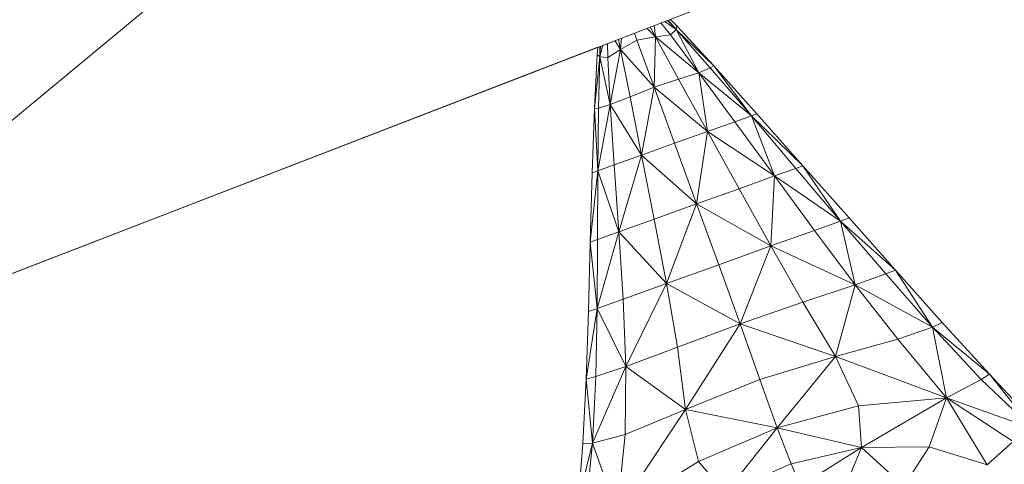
# Model space of a CAD drawing. Header units: feet. Extents: x 154 to 734, y 944 to 1247.
# Tile 58 of 63: x 250.43 to 256.07, y 1047.2 to 1049.75. Entities that reach past the tile are written whole.
import ezdxf

# ---------------------------------------------------------------- set-up
doc = ezdxf.new("R2010")
doc.units = ezdxf.units.FT
doc.header["$MEASUREMENT"] = 0
doc.layers.get('0').update_dxf_attribs({"true_color": 0x5890e1})

# ---------------------------------------------------------------- blocks, each defined once
blk = doc.blocks.new('A$Ca1c6a726')
at = {"color": 0, "linetype": 'Continuous', "lineweight": 0, "extrusion": (2.22045e-16, 1, -2.22045e-16)}
for p, q in [((94.2216, 103.2093), (100.7118, 108.5945)), ((100.7118, 108.5945), (94.2216, 103.2093)), ((102.1915, 106.2834), (94.2216, 103.2093)), ((102.1915, 106.2834), (94.2216, 103.2093)), ((100.3254, 105.5637), (99.1737, 105.1195)), ((100.3254, 105.5637), (99.1737, 105.1195)), ((99.9688, 105.336), (99.913, 105.4046)), ((99.9688, 105.336), (99.913, 105.4046)), ((100.002, 105.3669), (99.9356, 105.4133)), ((99.9356, 105.4133), (100.002, 105.3669)), ((100.002, 105.3669), (99.9511, 105.4193)), ((99.9511, 105.4193), (100.002, 105.3669)), ((100.002, 105.3669), (99.9551, 105.4208)), ((100.002, 105.3669), (99.9551, 105.4208)), ((100.0055, 105.3872), (99.9673, 105.4255)), ((100.0055, 105.3872), (99.9673, 105.4255)), ((99.8829, 105.3244), (99.8341, 105.3742)), ((99.8829, 105.3244), (99.8341, 105.3742)), ((99.8829, 105.3244), (99.8528, 105.3814)), ((99.8829, 105.3244), (99.8528, 105.3814)), ((99.8829, 105.3244), (99.8751, 105.39)), ((99.8829, 105.3244), (99.8751, 105.39)), ((100.002, 105.3669), (99.9688, 105.336)), ((99.9688, 105.336), (100.002, 105.3669)), ((100.0055, 105.3872), (100.002, 105.3669)), ((100.002, 105.3669), (100.0055, 105.3872)), ((100.2169, 105.1588), (100.002, 105.3669)), ((100.2169, 105.1588), (100.002, 105.3669)), ((100.1971, 105.147), (100.002, 105.3669)), ((100.1971, 105.147), (100.002, 105.3669)), ((100.1318, 105.1189), (100.002, 105.3669)), ((100.1318, 105.1189), (100.002, 105.3669)), ((100.2169, 105.1588), (100.0055, 105.3872)), ((100.0055, 105.3872), (100.2169, 105.1588)), ((99.683, 105.253), (99.6501, 105.3032)), ((99.683, 105.253), (99.6501, 105.3032)), ((99.683, 105.253), (99.6704, 105.311)), ((99.683, 105.253), (99.6704, 105.311)), ((99.688, 105.3178), (99.683, 105.253)), ((99.683, 105.253), (99.688, 105.3178)), ((99.7768, 105.3055), (99.683, 105.253)), ((99.7768, 105.3055), (99.683, 105.253)), ((99.7768, 105.3055), (99.7619, 105.3463)), ((99.7768, 105.3055), (99.7619, 105.3463)), ((99.8829, 105.3244), (99.7768, 105.3055)), ((99.7768, 105.3055), (99.8829, 105.3244)), ((99.8749, 105.0365), (99.7768, 105.3055)), ((99.8749, 105.0365), (99.7768, 105.3055)), ((99.8829, 105.3244), (99.8749, 105.0365)), ((99.8749, 105.0365), (99.8829, 105.3244)), ((99.9688, 105.336), (99.8829, 105.3244)), ((99.8829, 105.3244), (99.9688, 105.336)), ((100.1318, 105.1189), (99.8829, 105.3244)), ((100.0154, 105.082), (99.8829, 105.3244)), ((100.1318, 105.1189), (99.8829, 105.3244)), ((100.0154, 105.082), (99.8829, 105.3244)), ((100.1318, 105.1189), (99.9688, 105.336)), ((100.1318, 105.1189), (99.9688, 105.336)), ((99.5516, 105.2652), (94.2215, 103.2093)), ((94.2215, 103.2093), (99.5516, 105.2652)), ((99.5516, 105.2652), (94.2216, 103.2093)), ((99.5516, 105.2652), (94.2216, 103.2093)), ((99.5516, 105.2652), (99.548, 105.2239)), ((99.5516, 105.2652), (99.548, 105.2239)), ((99.5516, 105.2652), (99.548, 105.2239)), ((99.5516, 105.2652), (99.548, 105.2239)), ((99.5818, 105.2769), (99.5638, 105.2105)), ((99.5818, 105.2769), (99.5638, 105.2105)), ((99.5684, 105.2717), (99.5638, 105.2105)), ((99.5684, 105.2717), (99.5638, 105.2105)), ((99.5649, 105.2703), (99.5638, 105.2105)), ((99.5638, 105.2105), (99.5649, 105.2703)), ((99.6093, 105.2077), (99.6082, 105.287)), ((99.6093, 105.2077), (99.6082, 105.287)), ((99.683, 105.253), (99.6093, 105.2077)), ((99.6093, 105.2077), (99.683, 105.253)), ((99.683, 105.253), (99.6241, 104.9372)), ((99.6241, 104.9372), (99.683, 105.253)), ((99.8749, 105.0365), (99.683, 105.253)), ((99.8749, 105.0365), (99.683, 105.253)), ((99.7375, 104.9825), (99.683, 105.253)), ((99.7375, 104.9825), (99.683, 105.253)), ((99.548, 105.2239), (99.5327, 104.9141)), ((99.548, 105.2239), (99.5327, 104.9141)), ((99.548, 105.2239), (99.5328, 104.9141)), ((99.548, 105.2239), (99.5328, 104.9141)), ((99.5638, 105.2105), (99.5328, 104.9141)), ((99.5638, 105.2105), (99.5328, 104.9141)), ((99.548, 105.2239), (99.548, 105.2239)), ((99.548, 105.2239), (99.548, 105.2239)), ((99.5638, 105.2105), (99.548, 105.2239)), ((99.5638, 105.2105), (99.548, 105.2239)), ((99.5638, 105.2105), (99.5557, 104.9175)), ((99.5557, 104.9175), (99.5638, 105.2105)), ((99.6093, 105.2077), (99.5638, 105.2105)), ((99.6241, 104.9372), (99.5638, 105.2105)), ((99.6241, 104.9372), (99.5638, 105.2105)), ((99.6093, 105.2077), (99.5638, 105.2105)), ((99.6241, 104.9372), (99.6093, 105.2077)), ((99.6241, 104.9372), (99.6093, 105.2077)), ((96.0875, 103.929), (99.2112, 105.1339)), ((99.2112, 105.1339), (96.0875, 103.929)), ((100.1971, 105.147), (100.1318, 105.1189)), ((100.1318, 105.1189), (100.1971, 105.147)), ((100.2169, 105.1588), (100.1971, 105.147)), ((100.1971, 105.147), (100.2169, 105.1588)), ((100.4322, 104.8731), (100.1971, 105.147)), ((100.4322, 104.8731), (100.1971, 105.147)), ((100.4636, 104.8844), (100.2169, 105.1588)), ((100.4322, 104.8731), (100.2169, 105.1588)), ((100.4322, 104.8731), (100.2169, 105.1588)), ((100.4636, 104.8844), (100.2169, 105.1588)), ((100.0154, 105.082), (99.8749, 105.0365)), ((100.0154, 105.082), (99.8749, 105.0365)), ((100.1318, 105.1189), (100.0154, 105.082)), ((100.0154, 105.082), (100.1318, 105.1189)), ((100.1806, 104.783), (100.0154, 105.082)), ((100.1806, 104.783), (100.0154, 105.082)), ((100.4322, 104.8731), (100.1318, 105.1189)), ((100.4322, 104.8731), (100.1318, 105.1189)), ((100.3379, 104.8393), (100.1318, 105.1189)), ((100.3379, 104.8393), (100.1318, 105.1189)), ((100.1806, 104.783), (100.1318, 105.1189)), ((100.1806, 104.783), (100.1318, 105.1189)), ((99.8749, 105.0365), (99.7375, 104.9825)), ((99.7375, 104.9825), (99.8749, 105.0365)), ((99.8749, 105.0365), (99.8033, 104.6477)), ((99.8033, 104.6477), (99.8749, 105.0365)), ((100.1806, 104.783), (99.8749, 105.0365)), ((100.1806, 104.783), (99.8749, 105.0365)), ((99.992, 104.7154), (99.8749, 105.0365)), ((99.992, 104.7154), (99.8749, 105.0365)), ((99.7375, 104.9825), (99.6241, 104.9372)), ((99.7375, 104.9825), (99.6241, 104.9372)), ((99.8033, 104.6477), (99.7375, 104.9825)), ((99.8033, 104.6477), (99.7375, 104.9825)), ((99.5327, 104.9141), (99.5203, 104.5463)), ((99.5327, 104.9141), (99.5203, 104.5463)), ((99.5328, 104.9141), (99.5203, 104.5463)), ((99.5328, 104.9141), (99.5203, 104.5463)), ((99.5328, 104.9146), (99.5327, 104.9141)), ((99.5328, 104.9146), (99.5327, 104.9141)), ((99.5327, 104.9141), (99.5327, 104.9141)), ((99.5327, 104.9141), (99.5327, 104.9141)), ((99.5327, 104.9141), (99.5327, 104.9141)), ((99.5327, 104.9141), (99.5327, 104.9141)), ((99.5327, 104.9141), (99.5327, 104.9141)), ((99.5327, 104.9141), (99.5327, 104.9141)), ((99.5328, 104.9141), (99.5327, 104.9141)), ((99.5328, 104.9137), (99.5327, 104.9141)), ((99.5328, 104.9137), (99.5327, 104.9141)), ((99.5328, 104.9141), (99.5327, 104.9141)), ((99.5557, 104.9175), (99.5328, 104.9141)), ((99.5557, 104.9175), (99.5328, 104.9141)), ((99.5518, 104.5576), (99.5328, 104.9141)), ((99.5518, 104.5576), (99.5328, 104.9141)), ((99.6241, 104.9372), (99.5518, 104.5576)), ((99.6241, 104.9372), (99.5518, 104.5576)), ((99.5557, 104.9175), (99.5518, 104.5576)), ((99.5518, 104.5576), (99.5557, 104.9175)), ((99.6241, 104.9372), (99.5557, 104.9175)), ((99.6241, 104.9372), (99.5557, 104.9175)), ((99.8033, 104.6477), (99.6241, 104.9372)), ((99.8033, 104.6477), (99.6241, 104.9372)), ((99.6461, 104.5914), (99.6241, 104.9372)), ((99.6461, 104.5914), (99.6241, 104.9372)), ((100.3379, 104.8393), (100.1806, 104.783)), ((100.1806, 104.783), (100.3379, 104.8393)), ((100.4322, 104.8731), (100.3379, 104.8393)), ((100.3379, 104.8393), (100.4322, 104.8731)), ((100.5655, 104.5283), (100.3379, 104.8393)), ((100.5655, 104.5283), (100.3379, 104.8393)), ((100.4636, 104.8844), (100.4322, 104.8731)), ((100.4322, 104.8731), (100.4636, 104.8844)), ((100.728, 104.5866), (100.4322, 104.8731)), ((100.6874, 104.572), (100.4322, 104.8731)), ((100.728, 104.5866), (100.4322, 104.8731)), ((100.6874, 104.572), (100.4322, 104.8731)), ((100.5655, 104.5283), (100.4322, 104.8731)), ((100.5655, 104.5283), (100.4322, 104.8731)), ((100.728, 104.5866), (100.4636, 104.8844)), ((100.4636, 104.8844), (100.728, 104.5866)), ((100.1806, 104.783), (99.992, 104.7154)), ((99.992, 104.7154), (100.1806, 104.783)), ((100.1806, 104.783), (100.1187, 104.368)), ((100.1187, 104.368), (100.1806, 104.783)), ((100.5655, 104.5283), (100.1806, 104.783)), ((100.5655, 104.5283), (100.1806, 104.783)), ((100.3624, 104.4554), (100.1806, 104.783)), ((100.3624, 104.4554), (100.1806, 104.783)), ((99.992, 104.7154), (99.8033, 104.6477)), ((99.992, 104.7154), (99.8033, 104.6477)), ((100.1187, 104.368), (99.992, 104.7154)), ((100.1187, 104.368), (99.992, 104.7154)), ((99.8033, 104.6477), (99.6461, 104.5914)), ((99.6461, 104.5914), (99.8033, 104.6477)), ((99.8033, 104.6477), (99.6719, 104.2076)), ((99.6719, 104.2076), (99.8033, 104.6477)), ((100.1187, 104.368), (99.8033, 104.6477)), ((100.1187, 104.368), (99.8033, 104.6477)), ((99.875, 104.2805), (99.8033, 104.6477)), ((99.875, 104.2805), (99.8033, 104.6477)), ((99.5518, 104.5576), (99.5094, 104.1493)), ((99.5518, 104.5576), (99.5094, 104.1493)), ((99.5518, 104.5576), (99.5203, 104.5463)), ((99.5518, 104.5576), (99.5203, 104.5463)), ((99.5518, 104.5576), (99.55, 104.1639)), ((99.55, 104.1639), (99.5518, 104.5576)), ((99.6461, 104.5914), (99.5518, 104.5576)), ((99.6461, 104.5914), (99.5518, 104.5576)), ((99.6719, 104.2076), (99.5518, 104.5576)), ((99.6719, 104.2076), (99.5518, 104.5576)), ((99.6719, 104.2076), (99.6461, 104.5914)), ((99.6719, 104.2076), (99.6461, 104.5914)), ((100.6874, 104.572), (100.5655, 104.5283)), ((100.5655, 104.5283), (100.6874, 104.572)), ((100.728, 104.5866), (100.6874, 104.572)), ((100.6874, 104.572), (100.728, 104.5866)), ((100.9428, 104.2704), (100.6874, 104.572)), ((100.9428, 104.2704), (100.6874, 104.572)), ((100.9926, 104.2883), (100.728, 104.5866)), ((100.9428, 104.2704), (100.728, 104.5866)), ((100.9428, 104.2704), (100.728, 104.5866)), ((100.9926, 104.2883), (100.728, 104.5866)), ((99.5203, 104.5463), (99.5094, 104.1493)), ((99.5203, 104.5463), (99.5094, 104.1493)), ((99.5203, 104.5463), (99.5094, 104.1493)), ((99.5203, 104.5463), (99.5094, 104.1493)), ((99.5203, 104.5463), (99.5203, 104.5463)), ((99.5203, 104.5463), (99.5203, 104.5463)), ((99.5203, 104.5463), (99.5203, 104.5463)), ((99.5203, 104.5463), (99.5203, 104.5463)), ((99.5203, 104.5463), (99.5203, 104.5463)), ((99.5203, 104.5463), (99.5203, 104.5463)), ((100.5655, 104.5283), (100.3624, 104.4554)), ((100.3624, 104.4554), (100.5655, 104.5283)), ((100.5655, 104.5283), (100.5445, 104.1274)), ((100.5445, 104.1274), (100.5655, 104.5283)), ((100.9428, 104.2704), (100.5655, 104.5283)), ((100.9428, 104.2704), (100.5655, 104.5283)), ((100.7935, 104.2168), (100.5655, 104.5283)), ((100.7935, 104.2168), (100.5655, 104.5283)), ((100.3624, 104.4554), (100.1187, 104.368)), ((100.3624, 104.4554), (100.1187, 104.368)), ((100.5445, 104.1274), (100.3624, 104.4554)), ((100.5445, 104.1274), (100.3624, 104.4554)), ((100.1187, 104.368), (99.875, 104.2805)), ((99.875, 104.2805), (100.1187, 104.368)), ((100.1187, 104.368), (99.9469, 103.9128)), ((99.9469, 103.9128), (100.1187, 104.368)), ((100.5445, 104.1274), (100.1187, 104.368)), ((100.5445, 104.1274), (100.1187, 104.368)), ((100.2457, 104.0201), (100.1187, 104.368)), ((100.2457, 104.0201), (100.1187, 104.368)), ((99.875, 104.2805), (99.6719, 104.2076)), ((99.875, 104.2805), (99.6719, 104.2076)), ((99.9469, 103.9128), (99.875, 104.2805)), ((99.9469, 103.9128), (99.875, 104.2805)), ((100.9926, 104.2883), (100.9428, 104.2704)), ((100.9428, 104.2704), (100.9926, 104.2883)), ((101.2584, 103.9894), (100.9926, 104.2883)), ((100.9926, 104.2883), (101.2584, 103.9894)), ((100.9428, 104.2704), (100.7935, 104.2168)), ((100.7935, 104.2168), (100.9428, 104.2704)), ((101.2584, 103.9894), (100.9428, 104.2704)), ((101.2025, 103.9674), (100.9428, 104.2704)), ((101.2584, 103.9894), (100.9428, 104.2704)), ((101.2025, 103.9674), (100.9428, 104.2704)), ((101.0271, 103.905), (100.9428, 104.2704)), ((101.0271, 103.905), (100.9428, 104.2704)), ((99.55, 104.1639), (99.5094, 104.1493)), ((99.55, 104.1639), (99.5094, 104.1493)), ((99.6719, 104.2076), (99.5485, 103.7697)), ((99.6719, 104.2076), (99.5485, 103.7697)), ((99.55, 104.1639), (99.5485, 103.7697)), ((99.5485, 103.7697), (99.55, 104.1639)), ((99.6719, 104.2076), (99.55, 104.1639)), ((99.6719, 104.2076), (99.55, 104.1639)), ((99.9469, 103.9128), (99.6719, 104.2076)), ((99.6979, 103.8233), (99.6719, 104.2076)), ((99.9469, 103.9128), (99.6719, 104.2076)), ((99.6979, 103.8233), (99.6719, 104.2076)), ((100.7935, 104.2168), (100.5445, 104.1274)), ((100.7935, 104.2168), (100.5445, 104.1274)), ((101.0271, 103.905), (100.7935, 104.2168)), ((101.0271, 103.905), (100.7935, 104.2168)), ((99.5094, 104.1493), (99.4987, 103.7518)), ((99.5094, 104.1493), (99.4987, 103.7518)), ((99.5094, 104.1493), (99.4987, 103.7518)), ((99.5094, 104.1493), (99.4987, 103.7518)), ((99.5094, 104.1497), (99.5094, 104.1493)), ((99.5094, 104.1497), (99.5094, 104.1493)), ((99.5094, 104.1493), (99.5094, 104.1493)), ((99.5094, 104.1493), (99.5094, 104.1493)), ((99.5094, 104.1493), (99.5094, 104.1493)), ((99.5094, 104.1493), (99.5094, 104.1493)), ((99.5094, 104.1493), (99.5094, 104.1493)), ((99.5094, 104.1493), (99.5094, 104.1493)), ((99.5094, 104.1491), (99.5094, 104.1493)), ((99.5094, 104.1493), (99.5094, 104.1493)), ((99.5094, 104.1491), (99.5094, 104.1493)), ((99.5094, 104.1493), (99.5094, 104.1493)), ((99.5485, 103.7697), (99.5094, 104.1493)), ((99.5485, 103.7697), (99.5094, 104.1493)), ((100.5445, 104.1274), (100.2457, 104.0201)), ((100.2457, 104.0201), (100.5445, 104.1274)), ((100.5445, 104.1274), (100.3682, 103.6814)), ((100.3682, 103.6814), (100.5445, 104.1274)), ((101.0271, 103.905), (100.5445, 104.1274)), ((101.0271, 103.905), (100.5445, 104.1274)), ((100.7281, 103.8051), (100.5445, 104.1274)), ((100.7281, 103.8051), (100.5445, 104.1274)), ((100.2457, 104.0201), (99.9469, 103.9128)), ((100.2457, 104.0201), (99.9469, 103.9128)), ((100.3682, 103.6814), (100.2457, 104.0201)), ((100.3682, 103.6814), (100.2457, 104.0201)), ((101.2025, 103.9674), (101.0271, 103.905)), ((101.0271, 103.905), (101.2025, 103.9674)), ((101.2584, 103.9894), (101.2025, 103.9674)), ((101.2025, 103.9674), (101.2584, 103.9894)), ((101.4705, 103.662), (101.2025, 103.9674)), ((101.4705, 103.662), (101.2025, 103.9674)), ((101.5261, 103.69), (101.2584, 103.9894)), ((101.5261, 103.69), (101.2584, 103.9894)), ((101.4705, 103.662), (101.2584, 103.9894)), ((101.4705, 103.662), (101.2584, 103.9894)), ((99.9469, 103.9128), (99.6979, 103.8233)), ((99.6979, 103.8233), (99.9469, 103.9128)), ((99.9469, 103.9128), (99.7138, 103.437)), ((99.7138, 103.437), (99.9469, 103.9128)), ((100.3682, 103.6814), (99.9469, 103.9128)), ((100.0098, 103.5482), (99.9469, 103.9128)), ((100.3682, 103.6814), (99.9469, 103.9128)), ((100.0098, 103.5482), (99.9469, 103.9128)), ((101.0271, 103.905), (100.7281, 103.8051)), ((100.7281, 103.8051), (101.0271, 103.905)), ((101.0271, 103.905), (100.9148, 103.4949)), ((100.9148, 103.4949), (101.0271, 103.905)), ((101.4705, 103.662), (101.0271, 103.905)), ((101.2718, 103.5935), (101.0271, 103.905)), ((101.4705, 103.662), (101.0271, 103.905)), ((101.2718, 103.5935), (101.0271, 103.905)), ((99.5485, 103.7697), (99.4854, 103.3642)), ((99.5485, 103.7697), (99.4854, 103.3642)), ((99.5485, 103.7697), (99.4987, 103.7518)), ((99.5485, 103.7697), (99.4987, 103.7518)), ((99.541, 103.3797), (99.5485, 103.7697)), ((99.5485, 103.7697), (99.541, 103.3797)), ((99.6979, 103.8233), (99.5485, 103.7697)), ((99.6979, 103.8233), (99.5485, 103.7697)), ((99.7138, 103.437), (99.5485, 103.7697)), ((99.7138, 103.437), (99.5485, 103.7697)), ((99.7138, 103.437), (99.6979, 103.8233)), ((99.7138, 103.437), (99.6979, 103.8233)), ((100.7281, 103.8051), (100.3682, 103.6814)), ((100.7281, 103.8051), (100.3682, 103.6814)), ((100.9148, 103.4949), (100.7281, 103.8051)), ((100.9148, 103.4949), (100.7281, 103.8051)), ((99.4987, 103.7518), (99.4854, 103.3642)), ((99.4987, 103.7518), (99.4854, 103.3642)), ((99.4987, 103.7518), (99.4854, 103.3642)), ((99.4987, 103.7518), (99.4854, 103.3642)), ((99.4987, 103.7518), (99.4854, 103.3642)), ((99.4987, 103.7518), (99.4854, 103.3642)), ((99.4987, 103.7518), (99.4987, 103.7518)), ((99.4987, 103.7518), (99.4987, 103.7518)), ((99.4987, 103.7518), (99.4987, 103.7518)), ((99.4987, 103.7518), (99.4987, 103.7518)), ((100.3682, 103.6814), (100.0098, 103.5482)), ((100.0098, 103.5482), (100.3682, 103.6814)), ((100.3682, 103.6814), (100.0543, 103.1904)), ((100.0543, 103.1904), (100.3682, 103.6814)), ((100.9148, 103.4949), (100.3682, 103.6814)), ((100.9148, 103.4949), (100.3682, 103.6814)), ((100.4816, 103.362), (100.3682, 103.6814)), ((100.4816, 103.362), (100.3682, 103.6814)), ((101.4705, 103.662), (101.2718, 103.5935)), ((101.2718, 103.5935), (101.4705, 103.662)), ((101.5261, 103.69), (101.4705, 103.662)), ((101.4705, 103.662), (101.5261, 103.69)), ((101.7964, 103.3925), (101.4705, 103.662)), ((101.7964, 103.3925), (101.4705, 103.662)), ((101.7498, 103.3638), (101.4705, 103.662)), ((101.7498, 103.3638), (101.4705, 103.662)), ((101.5497, 103.2578), (101.4705, 103.662)), ((101.5497, 103.2578), (101.4705, 103.662)), ((101.7964, 103.3925), (101.5261, 103.69)), ((101.5261, 103.69), (101.7964, 103.3925)), ((101.5261, 103.69), (101.7964, 103.3925)), ((101.7964, 103.3925), (101.5261, 103.69)), ((100.0098, 103.5482), (99.7138, 103.437)), ((100.0098, 103.5482), (99.7138, 103.437)), ((100.0543, 103.1904), (100.0098, 103.5482)), ((100.0543, 103.1904), (100.0098, 103.5482)), ((101.2718, 103.5935), (100.9148, 103.4949)), ((101.2718, 103.5935), (100.9148, 103.4949)), ((101.5497, 103.2578), (101.2718, 103.5935)), ((101.5497, 103.2578), (101.2718, 103.5935)), ((100.9148, 103.4949), (100.4816, 103.362)), ((100.4816, 103.362), (100.9148, 103.4949)), ((100.9148, 103.4949), (100.5807, 103.0867)), ((100.5807, 103.0867), (100.9148, 103.4949)), ((101.5497, 103.2578), (100.9148, 103.4949)), ((101.046, 103.2126), (100.9148, 103.4949)), ((101.5497, 103.2578), (100.9148, 103.4949)), ((101.046, 103.2126), (100.9148, 103.4949)), ((99.7138, 103.437), (99.5213, 102.9988)), ((99.7138, 103.437), (99.5213, 102.9988)), ((99.7138, 103.437), (99.541, 103.3797)), ((99.7138, 103.437), (99.541, 103.3797)), ((99.7138, 103.437), (99.7089, 103.047)), ((99.7089, 103.047), (99.7138, 103.437)), ((100.0543, 103.1904), (99.7138, 103.437)), ((100.0543, 103.1904), (99.7138, 103.437)), ((99.541, 103.3797), (99.4854, 103.3642)), ((99.541, 103.3797), (99.4854, 103.3642)), ((99.5213, 102.9988), (99.541, 103.3797)), ((99.541, 103.3797), (99.5213, 102.9988)), ((101.7964, 103.3925), (101.7498, 103.3638)), ((101.7498, 103.3638), (101.7964, 103.3925)), ((101.7964, 103.3925), (101.7963, 103.3925)), ((101.7964, 103.3925), (101.7963, 103.3925)), ((102.07, 103.0995), (101.7964, 103.3925)), ((102.0438, 103.0822), (101.7964, 103.3925)), ((102.0438, 103.0822), (101.7964, 103.3925)), ((102.07, 103.0995), (101.7964, 103.3925)), ((102.07, 103.0995), (101.7964, 103.3925)), ((101.7965, 103.3924), (101.7964, 103.3925)), ((102.07, 103.0995), (101.7964, 103.3925)), ((101.7965, 103.3924), (101.7964, 103.3925)), ((101.7964, 103.3925), (101.7964, 103.3924)), ((101.7964, 103.3924), (101.7964, 103.3925)), ((99.4854, 103.3642), (99.4664, 102.997)), ((99.4854, 103.3642), (99.4664, 102.997)), ((99.4854, 103.3642), (99.4664, 102.997)), ((99.4854, 103.3642), (99.4664, 102.997)), ((99.4854, 103.3645), (99.4854, 103.3642)), ((99.4854, 103.3645), (99.4854, 103.3642)), ((99.4854, 103.3642), (99.4854, 103.3642)), ((99.4854, 103.364), (99.4854, 103.3642)), ((99.4854, 103.364), (99.4854, 103.3642)), ((99.4854, 103.3642), (99.4854, 103.3642)), ((99.5213, 102.9988), (99.4854, 103.3642)), ((99.5213, 102.9988), (99.4854, 103.3642)), ((100.4816, 103.362), (100.0543, 103.1904)), ((100.4816, 103.362), (100.0543, 103.1904)), ((100.5807, 103.0867), (100.4816, 103.362)), ((100.5807, 103.0867), (100.4816, 103.362)), ((101.7498, 103.3638), (101.5497, 103.2578)), ((101.5497, 103.2578), (101.7498, 103.3638)), ((102.0438, 103.0822), (101.7498, 103.3638)), ((102.0438, 103.0822), (101.7498, 103.3638)), ((101.046, 103.2126), (100.5807, 103.0867)), ((101.046, 103.2126), (100.5807, 103.0867)), ((101.5497, 103.2578), (101.046, 103.2126)), ((101.046, 103.2126), (101.5497, 103.2578)), ((101.0634, 102.9741), (101.046, 103.2126)), ((101.0634, 102.9741), (101.046, 103.2126)), ((101.5497, 103.2578), (101.0634, 102.9741)), ((101.0634, 102.9741), (101.5497, 103.2578)), ((101.5497, 103.2578), (101.4516, 102.9778)), ((101.4516, 102.9778), (101.5497, 103.2578)), ((102.0438, 103.0822), (101.5497, 103.2578)), ((102.0438, 103.0822), (101.5497, 103.2578)), ((101.9327, 103.0082), (101.5497, 103.2578)), ((101.9327, 103.0082), (101.5497, 103.2578)), ((101.7845, 102.8741), (101.5497, 103.2578)), ((101.7845, 102.8741), (101.5497, 103.2578)), ((100.0543, 103.1904), (99.6643, 102.6045)), ((100.0543, 103.1904), (99.6643, 102.6045)), ((100.0543, 103.1904), (99.7089, 103.047)), ((100.0543, 103.1904), (99.7089, 103.047)), ((100.5807, 103.0867), (100.0543, 103.1904)), ((100.1292, 102.8942), (100.0543, 103.1904)), ((100.5807, 103.0867), (100.0543, 103.1904)), ((100.1292, 102.8942), (100.0543, 103.1904)), ((99.7089, 103.047), (99.5213, 102.9988)), ((99.7089, 103.047), (99.5213, 102.9988)), ((99.7089, 103.047), (99.6643, 102.6045)), ((99.6643, 102.6045), (99.7089, 103.047)), ((100.5807, 103.0867), (100.1292, 102.8942)), ((100.1292, 102.8942), (100.5807, 103.0867)), ((100.5807, 103.0867), (100.2833, 102.7145)), ((100.2833, 102.7145), (100.5807, 103.0867)), ((101.0634, 102.9741), (100.5807, 103.0867)), ((101.0634, 102.9741), (100.5807, 103.0867)), ((100.6604, 102.8805), (100.5807, 103.0867)), ((100.6604, 102.8805), (100.5807, 103.0867)), ((99.5213, 102.9988), (99.4415, 102.6769)), ((99.5213, 102.9988), (99.4415, 102.6769)), ((99.4664, 102.997), (99.4415, 102.6768)), ((99.4664, 102.997), (99.4415, 102.6768)), ((99.4664, 102.997), (99.4415, 102.6769)), ((99.4664, 102.997), (99.4415, 102.6769)), ((99.5213, 102.9988), (99.4664, 102.997)), ((99.5213, 102.9988), (99.4664, 102.997)), ((99.4664, 102.997), (99.4664, 102.997)), ((99.4664, 102.997), (99.4664, 102.997)), ((99.4883, 102.6637), (99.5213, 102.9988)), ((99.5213, 102.9988), (99.4883, 102.6637)), ((99.6643, 102.6045), (99.5213, 102.9988)), ((99.6643, 102.6045), (99.5213, 102.9988)), ((101.4516, 102.9778), (101.0634, 102.9741)), ((101.4516, 102.9778), (101.0634, 102.9741)), ((101.4516, 102.9778), (101.3062, 102.7525)), ((101.3062, 102.7525), (101.4516, 102.9778)), ((101.7845, 102.8741), (101.4516, 102.9778)), ((101.7845, 102.8741), (101.4516, 102.9778)), ((101.9327, 103.0082), (101.7845, 102.8741)), ((101.7845, 102.8741), (101.9327, 103.0082)), ((101.0634, 102.9741), (100.6604, 102.8805)), ((100.6604, 102.8805), (101.0634, 102.9741)), ((101.0634, 102.9741), (100.7147, 102.7535)), ((100.7147, 102.7535), (101.0634, 102.9741)), ((101.0634, 102.9741), (100.9749, 102.762)), ((100.9749, 102.762), (101.0634, 102.9741)), ((101.3062, 102.7525), (101.0634, 102.9741)), ((101.3062, 102.7525), (101.0634, 102.9741)), ((100.1292, 102.8942), (99.6643, 102.6045)), ((100.1292, 102.8942), (99.6643, 102.6045)), ((100.2833, 102.7145), (100.1292, 102.8942)), ((100.2833, 102.7145), (100.1292, 102.8942)), ((100.6604, 102.8805), (100.2833, 102.7145)), ((100.6604, 102.8805), (100.2833, 102.7145)), ((100.7147, 102.7535), (100.6604, 102.8805)), ((100.7147, 102.7535), (100.6604, 102.8805))]:
    blk.add_line(p, q, dxfattribs=at)

msp = doc.modelspace()

# ---------------------------------------------------------------- block references
msp.add_blockref('A$Ca1c6a726', (154.1921, 944.327, -71.7993))

doc.saveas('drawing.dxf')
